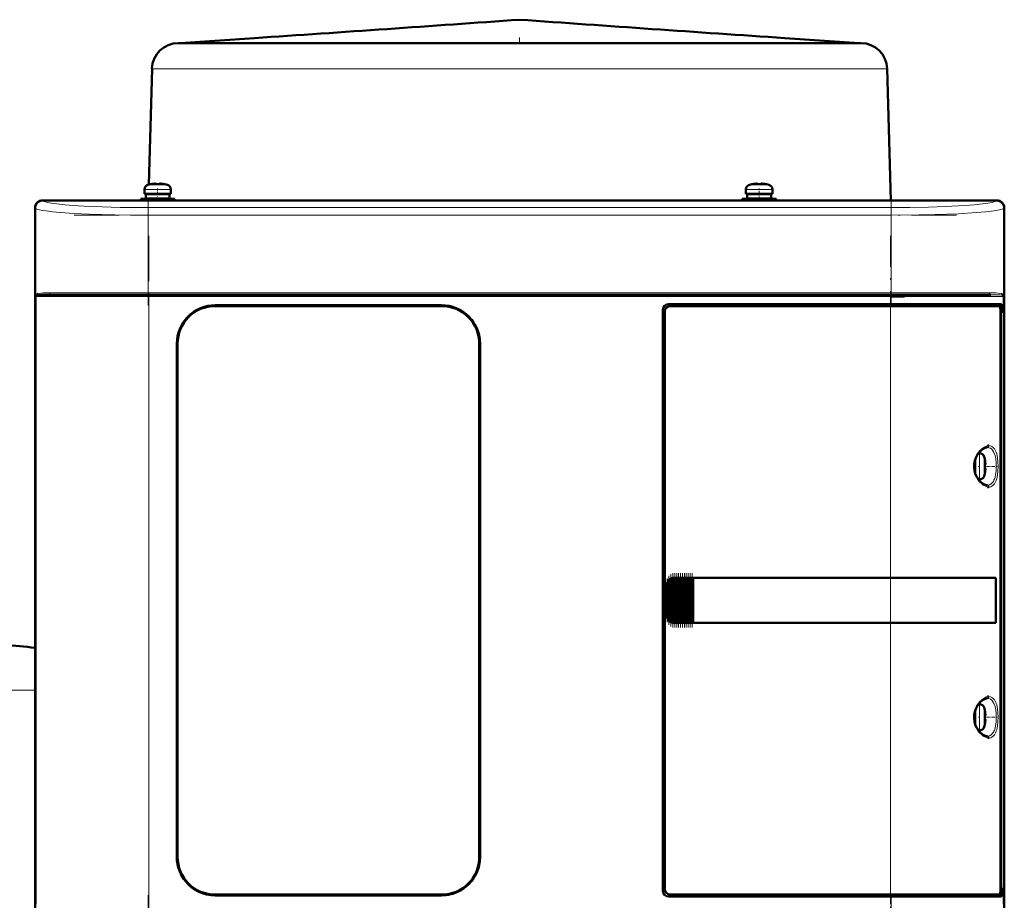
# Model space of a CAD drawing. Extents: x -1358 to 1757, y -1497 to 607.
# Tile 72 of 97: x 164 to 425, y 374 to 607. Entities that reach past the tile are written whole.
import ezdxf

# ---------------------------------------------------------------- set-up
doc = ezdxf.new("R2010")
doc.units = 0
doc.linetypes.add('DASHDOT', pattern=[18.5, 12, -3, 0.5, -3])

msp = doc.modelspace()

# ---------------------------------------------------------------- linework, layer by layer
at = {"color": 7, "lineweight": 50}
for p, q in [((206.79, 601.17), (206.3, 601.17)), ((226.46, 602.48), (206.78, 601.17)), ((223.61, 601.17), (206.79, 601.17)), ((228.45, 601.17), (223.61, 601.17)), ((277.93, 601.17), (228.45, 601.17)), ((248.96, 601.17), (243.96, 601.17)), ((249.98, 601.17), (248.96, 601.17)), ((254.9, 601.17), (249.64, 601.17)), ((255.66, 601.17), (254.9, 601.17)), ((256.19, 601.17), (255.66, 601.17)), ((261.43, 601.17), (256, 601.17)), ((261.96, 601.17), (261.43, 601.17)), ((263.42, 601.17), (261.96, 601.17)), ((268.52, 601.17), (262.85, 601.17)), ((268.86, 601.17), (268.52, 601.17)), ((270.67, 601.17), (268.86, 601.17)), ((276, 601.17), (270.18, 601.17)), ((276.19, 601.17), (276, 601.17)), ((277.85, 601.17), (276.19, 601.17)), ((283.78, 601.17), (277.85, 601.17)), ((311.61, 601.17), (277.93, 601.17)), ((283.86, 601.17), (283.78, 601.17)), ((285.97, 601.17), (283.86, 601.17)), ((291.75, 601.17), (285.75, 601.17)), ((291.77, 601.17), (291.75, 601.17)), ((294.28, 601.17), (291.77, 601.17)), ((299.77, 601.17), (293.8, 601.17)), ((302.14, 601.17), (299.77, 601.17)), ((301.82, 601.17), (301.8, 601.17)), ((307.81, 601.17), (301.82, 601.17)), ((309.92, 601.17), (307.81, 601.17)), ((309.79, 601.17), (309.7, 601.17)), ((315.72, 601.17), (309.79, 601.17)), ((369.95, 601.17), (311.61, 601.17)), ((317.47, 601.17), (315.72, 601.17)), ((317.57, 601.17), (317.37, 601.17)), ((323.39, 601.17), (317.57, 601.17)), ((325.21, 601.17), (323.39, 601.17)), ((325.05, 601.17), (324.7, 601.17)), ((330.72, 601.17), (325.05, 601.17)), ((331.9, 601.17), (330.72, 601.17)), ((332.13, 601.17), (331.6, 601.17)), ((334.59, 601.17), (332.13, 601.17)), ((337.57, 601.17), (334.59, 601.17)), ((337.9, 601.17), (337.57, 601.17)), ((338.66, 601.17), (337.9, 601.17)), ((343.92, 601.17), (338.66, 601.17)), ((344.6, 601.17), (343.59, 601.17)), ((349.6, 601.17), (344.6, 601.17)), ((367.1, 602.48), (386.78, 601.17)), ((374.49, 601.17), (369.95, 601.17)), ((387.15, 601.17), (374.49, 601.17)), ((387.26, 601.17), (387.15, 601.17)), ((199.31, 594.35), (198.5, 563.65)), ((394.26, 594.35), (395.17, 559.47)), ((197.3, 561.2), (197.3, 562.33)), ((198.87, 563.73), (198.87, 563.74)), ((199.86, 563.88), (200.03, 563.9)), ((200.3, 563.88), (200.3, 563.73)), ((201.3, 563.88), (201.3, 563.73)), ((202.73, 563.74), (202.72, 563.73)), ((204.3, 562.33), (204.3, 561.2)), ((356.8, 562.33), (356.8, 561.2)), ((358.37, 563.74), (358.37, 563.73)), ((359.8, 563.88), (359.8, 563.73)), ((360.8, 563.88), (360.8, 563.73)), ((362.22, 563.73), (362.22, 563.74)), ((363.8, 561.2), (363.8, 562.33)), ((170.29, 559.47), (176.09, 559.47)), ((423.27, 559.44), (170.31, 559.44)), ((176.09, 559.47), (176.09, 559.44)), ((176.09, 559.46), (180.49, 559.46)), ((180.49, 559.47), (300.09, 559.47)), ((180.49, 559.44), (180.49, 559.47)), ((200.8, 559.9), (196.3, 559.9)), ((196.3, 559.47), (196.3, 559.9)), ((197.3, 561.2), (200.8, 561.2)), ((200.8, 561.1), (197.65, 561.1)), ((197.65, 561.1), (197.65, 560)), ((200.8, 560), (197.65, 560)), ((198.41, 560), (198.4, 559.9)), ((198.44, 561.2), (198.44, 561.1)), ((198.8, 561.1), (198.8, 561.2)), ((198.8, 559.9), (198.8, 560)), ((204.3, 561.2), (200.8, 561.2)), ((200.8, 561.1), (203.95, 561.1)), ((200.8, 560), (203.95, 560)), ((200.8, 559.9), (205.3, 559.9)), ((202.8, 561.1), (202.8, 561.2)), ((202.8, 559.9), (202.8, 560)), ((203.95, 561.1), (203.95, 560)), ((205.3, 559.9), (205.3, 559.47)), ((300.09, 559.47), (300.09, 559.44)), ((300.09, 559.46), (304.49, 559.46)), ((304.49, 559.47), (413.09, 559.47)), ((304.49, 559.44), (304.49, 559.47)), ((355.8, 559.9), (360.3, 559.9)), ((355.8, 559.9), (355.8, 559.47)), ((356.8, 561.2), (360.3, 561.2)), ((357.15, 561.1), (360.3, 561.1)), ((357.15, 560), (357.15, 561.1)), ((360.3, 560), (357.15, 560)), ((358.3, 561.2), (358.3, 561.1)), ((358.3, 560), (358.3, 559.9)), ((360.3, 561.2), (363.8, 561.2)), ((363.45, 561.1), (360.3, 561.1)), ((363.45, 560), (360.3, 560)), ((364.8, 559.9), (360.3, 559.9)), ((362.3, 561.2), (362.3, 561.1)), ((362.3, 560), (362.3, 559.9)), ((363.45, 560), (363.45, 561.1)), ((364.8, 559.47), (364.8, 559.9)), ((413.09, 559.47), (413.09, 559.44)), ((413.09, 559.46), (417.49, 559.46)), ((417.49, 559.47), (423.29, 559.47)), ((417.49, 559.44), (417.49, 559.47)), ((168.29, 549.67), (168.29, 557.47)), ((168.32, 557.45), (168.32, 349.49)), ((425.26, 349.49), (425.26, 557.45)), ((425.29, 557.47), (425.29, 549.67)), ((168.32, 549.67), (168.29, 549.67)), ((168.3, 545.27), (168.3, 549.67)), ((425.29, 549.67), (425.26, 549.67)), ((425.29, 549.67), (425.29, 545.27)), ((168.29, 457.67), (168.29, 545.27)), ((168.29, 545.27), (168.32, 545.27)), ((425.26, 545.27), (425.29, 545.27)), ((425.29, 545.27), (425.29, 457.67)), ((198.5, 534.47), (171.83, 534.47)), ((395.08, 534.47), (198.5, 534.47)), ((415.17, 534.47), (395.08, 534.47)), ((395.25, 533.97), (398.79, 533.97)), ((421.75, 534.47), (415.17, 534.47)), ((424.85, 534.48), (424.91, 534.45)), ((424.96, 534.19), (424.91, 534.22)), ((424.95, 534.19), (424.91, 534.22)), ((216.09, 531.67), (276.09, 531.67)), ((276.09, 531.47), (216.09, 531.47)), ((334.79, 376.47), (334.79, 530.47)), ((335.29, 529.97), (335.29, 376.97)), ((336.29, 531.97), (395.08, 531.97)), ((395.08, 531.47), (336.79, 531.47)), ((424.57, 531.97), (395.08, 531.97)), ((395.08, 531.47), (424.01, 531.47)), ((424.26, 531.47), (424.01, 531.47)), ((424.26, 531.47), (424.09, 531.42)), ((424.25, 376.44), (424.25, 530.5)), ((424.26, 531.97), (424.26, 531.47)), ((424.57, 529.67), (424.57, 531.97)), ((424.25, 529.67), (424.57, 529.67)), ((424.25, 529.64), (424.37, 529.64)), ((424.57, 529.67), (424.37, 529.64)), ((424.37, 529.64), (424.37, 377.31)), ((205.89, 385.47), (205.89, 521.47)), ((206.09, 521.47), (206.09, 385.47)), ((286.09, 385.47), (286.09, 521.47)), ((286.29, 521.47), (286.29, 385.47)), ((418.48, 492.47), (418.69, 492.47)), ((420.09, 490.89), (420.1, 490.9)), ((417.46, 488.97), (417.46, 490.43)), ((417.46, 488.97), (417.46, 487.51)), ((417.56, 488.97), (417.56, 490.76)), ((417.56, 488.97), (417.56, 487.18)), ((420.24, 489.47), (420.09, 489.47)), ((420.24, 488.47), (420.09, 488.47)), ((420.1, 487.04), (420.09, 487.05)), ((418.69, 485.47), (418.48, 485.47)), ((168.32, 457.67), (168.29, 457.67)), ((168.3, 453.27), (168.3, 457.67)), ((335.79, 449.47), (335.79, 457.47)), ((336.16, 448.38), (336.16, 458.56)), ((336.3, 458.73), (336.46, 458.9)), ((336.67, 447.85), (336.67, 459.09)), ((336.81, 459.18), (336.97, 459.26)), ((337.18, 447.58), (337.18, 459.36)), ((337.32, 459.4), (337.48, 459.43)), ((337.69, 459.46), (337.83, 459.47)), ((337.69, 447.48), (337.69, 459.46)), ((337.86, 459.47), (337.8, 459.47)), ((337.86, 459.47), (337.83, 459.47)), ((337.86, 459.47), (337.99, 459.47)), ((338.2, 459.47), (337.99, 459.47)), ((338.2, 447.47), (338.2, 459.47)), ((338.34, 459.47), (338.2, 459.47)), ((338.34, 459.47), (338.42, 459.47)), ((338.42, 459.47), (338.5, 459.47)), ((338.71, 459.47), (338.5, 459.47)), ((338.71, 447.47), (338.71, 459.47)), ((338.85, 459.47), (338.71, 459.47)), ((338.85, 459.47), (338.93, 459.47)), ((338.93, 459.47), (339.01, 459.47)), ((339.22, 459.47), (339.01, 459.47)), ((339.22, 447.47), (339.22, 459.47)), ((339.36, 459.47), (339.22, 459.47)), ((339.36, 459.47), (339.44, 459.47)), ((339.44, 459.47), (339.52, 459.47)), ((339.73, 459.47), (339.52, 459.47)), ((339.73, 447.47), (339.73, 459.47)), ((339.87, 459.47), (339.73, 459.47)), ((339.87, 459.47), (339.95, 459.47)), ((339.95, 459.47), (340.03, 459.47)), ((340.24, 459.47), (340.03, 459.47)), ((340.24, 447.47), (340.24, 459.47)), ((340.38, 459.47), (340.24, 459.47)), ((340.38, 459.47), (340.46, 459.47)), ((340.46, 459.47), (340.54, 459.47)), ((340.75, 459.47), (340.54, 459.47)), ((340.75, 447.47), (340.75, 459.47)), ((340.89, 459.47), (340.75, 459.47)), ((340.89, 459.47), (340.97, 459.47)), ((340.97, 459.47), (341.05, 459.47)), ((341.26, 459.47), (341.05, 459.47)), ((341.26, 447.47), (341.26, 459.47)), ((341.4, 459.47), (341.26, 459.47)), ((341.4, 459.47), (341.48, 459.47)), ((341.48, 459.47), (341.56, 459.47)), ((341.77, 459.47), (341.56, 459.47)), ((341.77, 447.47), (341.77, 459.47)), ((341.91, 459.47), (341.77, 459.47)), ((341.91, 459.47), (341.99, 459.47)), ((341.99, 459.47), (342.07, 459.47)), ((342.28, 459.47), (342.07, 459.47)), ((342.28, 447.47), (342.28, 459.47)), ((342.42, 459.47), (342.28, 459.47)), ((342.42, 459.47), (342.49, 459.47)), ((342.49, 459.47), (342.58, 459.47)), ((342.75, 459.47), (342.58, 459.47)), ((342.75, 459.47), (342.75, 447.47)), ((342.79, 459.47), (342.75, 459.47)), ((342.79, 459.47), (395.08, 459.47)), ((342.82, 459.44), (342.79, 459.47)), ((342.82, 459.44), (395.08, 459.44)), ((342.82, 447.5), (342.82, 459.44)), ((342.82, 459.44), (395.08, 459.44)), ((423.06, 459.47), (395.08, 459.47)), ((396.83, 459.44), (395.13, 459.44)), ((397.76, 459.44), (397.17, 459.44)), ((397.83, 459.44), (397.76, 459.44)), ((400.81, 459.44), (400.74, 459.44)), ((406.59, 459.44), (400.81, 459.44)), ((423.06, 459.47), (422.75, 459.4)), ((423.01, 447.54), (423.01, 459.4)), ((423.06, 459.47), (423.06, 447.47)), ((425.29, 457.67), (425.26, 457.67)), ((425.29, 457.67), (425.29, 453.27)), ((168.29, 361.67), (168.29, 453.27)), ((168.29, 453.27), (168.32, 453.27)), ((425.26, 453.27), (425.29, 453.27)), ((425.29, 453.27), (425.29, 361.67)), ((336.46, 448.04), (336.3, 448.21)), ((336.97, 447.68), (336.81, 447.76)), ((337.48, 447.51), (337.32, 447.54)), ((337.83, 447.47), (337.69, 447.48)), ((337.86, 447.47), (337.8, 447.47)), ((337.83, 447.47), (337.86, 447.47)), ((337.86, 447.47), (337.99, 447.47)), ((338.2, 447.47), (337.99, 447.47)), ((338.34, 447.47), (338.2, 447.47)), ((338.34, 447.47), (338.42, 447.47)), ((338.42, 447.47), (338.5, 447.47)), ((338.71, 447.47), (338.5, 447.47)), ((338.85, 447.47), (338.71, 447.47)), ((338.85, 447.47), (338.93, 447.47)), ((338.93, 447.47), (339.01, 447.47)), ((339.22, 447.47), (339.01, 447.47)), ((339.36, 447.47), (339.22, 447.47)), ((339.36, 447.47), (339.44, 447.47)), ((339.44, 447.47), (339.52, 447.47)), ((339.73, 447.47), (339.52, 447.47)), ((339.87, 447.47), (339.73, 447.47)), ((339.87, 447.47), (339.95, 447.47)), ((339.95, 447.47), (340.03, 447.47)), ((340.24, 447.47), (340.03, 447.47)), ((340.38, 447.47), (340.24, 447.47)), ((340.38, 447.47), (340.46, 447.47)), ((340.46, 447.47), (340.54, 447.47)), ((340.75, 447.47), (340.54, 447.47)), ((340.89, 447.47), (340.75, 447.47)), ((340.89, 447.47), (340.97, 447.47)), ((340.97, 447.47), (341.05, 447.47)), ((341.26, 447.47), (341.05, 447.47)), ((341.4, 447.47), (341.26, 447.47)), ((341.4, 447.47), (341.48, 447.47)), ((341.48, 447.47), (341.56, 447.47)), ((341.77, 447.47), (341.56, 447.47)), ((341.91, 447.47), (341.77, 447.47)), ((341.91, 447.47), (341.99, 447.47)), ((341.99, 447.47), (342.07, 447.47)), ((342.28, 447.47), (342.07, 447.47)), ((342.42, 447.47), (342.28, 447.47)), ((342.42, 447.47), (342.49, 447.47)), ((342.49, 447.47), (342.58, 447.47)), ((342.75, 447.47), (342.58, 447.47)), ((342.75, 447.47), (342.79, 447.47)), ((342.79, 447.47), (342.82, 447.5)), ((395.08, 447.47), (342.79, 447.47)), ((342.82, 447.5), (395.08, 447.5)), ((423.06, 447.47), (395.08, 447.47)), ((397.59, 447.5), (397.76, 447.5)), ((400.51, 447.5), (400.81, 447.5)), ((400.81, 447.5), (401.54, 447.5)), ((403.7, 447.5), (406.59, 447.5)), ((406.59, 447.5), (406.91, 447.5)), ((423.06, 447.47), (422.75, 447.54)), ((418.48, 425.97), (418.69, 425.97)), ((417.46, 422.47), (417.46, 423.93)), ((417.56, 424.26), (417.56, 422.47)), ((420.09, 424.39), (420.1, 424.4)), ((420.24, 422.97), (420.09, 422.97)), ((417.46, 422.47), (417.46, 421.01)), ((417.56, 420.68), (417.56, 422.47)), ((420.24, 421.97), (420.09, 421.97)), ((420.1, 420.54), (420.09, 420.55)), ((418.69, 418.97), (418.48, 418.97)), ((424.25, 377.31), (424.37, 377.31)), ((424.57, 377.27), (424.25, 377.27)), ((424.37, 377.31), (424.57, 377.27)), ((424.57, 374.97), (424.57, 377.27)), ((216.09, 375.47), (276.09, 375.47)), ((276.09, 375.27), (216.09, 375.27)), ((395.08, 374.97), (336.29, 374.97)), ((336.79, 375.47), (395.08, 375.47)), ((424.01, 375.47), (395.08, 375.47)), ((395.08, 374.97), (424.57, 374.97)), ((424.01, 375.47), (424.26, 375.47)), ((424.09, 375.52), (424.26, 375.47)), ((424.26, 375.47), (424.26, 374.97))]:
    msp.add_line(p, q, dxfattribs=at)
at = {"color": 7, "linetype": 'DASHDOT', "lineweight": 18, "ltscale": 0.039375}
msp.add_line((296.78, 602.61), (296.78, 601.04), dxfattribs=at)
at = {"color": 7, "lineweight": 18}
for p, q in [((201.35, 594.35), (199.31, 594.35)), ((218.66, 594.35), (201.35, 594.35)), ((261.03, 594.35), (218.66, 594.35)), ((281.06, 594.35), (261.03, 594.35)), ((327.29, 594.35), (281.06, 594.35)), ((374.9, 594.35), (327.29, 594.35)), ((391.41, 594.35), (374.9, 594.35)), ((393.73, 594.35), (391.41, 594.35)), ((394.26, 594.35), (393.73, 594.35)), ((200.76, 562.33), (197.3, 562.33)), ((198.22, 563.57), (200.77, 563.57)), ((200.76, 562.33), (200.8, 562.33)), ((200.77, 563.57), (200.8, 563.57)), ((200.8, 563.57), (203.37, 563.57)), ((200.8, 562.33), (204.3, 562.33)), ((360.3, 562.33), (356.8, 562.33)), ((360.3, 563.57), (357.72, 563.57)), ((360.32, 563.57), (360.3, 563.57)), ((360.33, 562.33), (360.3, 562.33)), ((362.87, 563.57), (360.32, 563.57)), ((363.8, 562.33), (360.33, 562.33)), ((170.31, 559.44), (170.4, 559.36)), ((423.18, 559.36), (423.27, 559.44)), ((168.4, 557.36), (168.32, 557.45)), ((168.4, 557.36), (168.4, 533.97)), ((395.25, 557.54), (198.33, 557.54)), ((198.33, 555.54), (198.33, 557.54)), ((395.25, 557.54), (395.25, 555.54)), ((425.26, 557.45), (425.18, 557.36)), ((425.18, 533.97), (425.18, 557.36)), ((198.33, 534.97), (198.33, 555.54)), ((395.25, 555.54), (198.33, 555.54)), ((395.25, 555.54), (395.25, 534.97)), ((168.4, 533.97), (168.58, 533.97)), ((168.58, 372.97), (168.58, 533.97)), ((168.58, 533.97), (198.5, 533.97)), ((168.67, 534.22), (168.63, 534.19)), ((198.33, 534.97), (172.27, 534.97)), ((198.33, 534.97), (395.25, 534.97)), ((198.33, 534.97), (198.33, 534.47)), ((198.5, 534.47), (198.5, 533.97)), ((395.08, 533.97), (198.5, 533.97)), ((198.5, 533.97), (198.5, 372.97)), ((395.08, 534.47), (395.08, 533.97)), ((395.08, 531.97), (395.08, 533.97)), ((395.08, 533.97), (415.51, 533.97)), ((415.69, 534.97), (395.25, 534.97)), ((395.25, 534.47), (395.25, 534.97)), ((415.51, 533.97), (425, 533.97)), ((421.31, 534.97), (415.69, 534.97)), ((425.18, 533.97), (425, 533.97)), ((425, 372.97), (425, 533.97)), ((280.29, 530.75), (280.29, 530.77)), ((395.08, 531.47), (395.08, 531.97)), ((395.08, 459.47), (395.08, 531.47)), ((418.69, 492.47), (418.69, 489)), ((419.94, 491.54), (419.94, 488.99)), ((418.69, 489), (418.69, 488.97)), ((418.69, 485.47), (418.69, 488.97)), ((419.94, 488.99), (419.94, 488.97)), ((419.94, 488.97), (419.94, 486.4)), ((335.79, 457.47), (335.84, 457.47)), ((335.84, 457.47), (335.84, 449.47)), ((336.01, 448.68), (336.01, 458.26)), ((336.3, 458.73), (336.3, 448.21)), ((336.46, 448.04), (336.46, 458.9)), ((336.81, 447.76), (336.81, 459.18)), ((336.97, 459.26), (336.97, 447.68)), ((337.32, 447.54), (337.32, 459.4)), ((337.48, 459.43), (337.48, 447.51)), ((337.83, 459.47), (337.83, 447.47)), ((337.99, 447.47), (337.99, 459.47)), ((338.34, 459.47), (338.34, 447.47)), ((338.5, 459.47), (338.5, 447.47)), ((338.85, 459.47), (338.85, 447.47)), ((339.01, 459.47), (339.01, 447.47)), ((339.36, 459.47), (339.36, 447.47)), ((339.52, 459.47), (339.52, 447.47)), ((339.87, 459.47), (339.87, 447.47)), ((340.03, 447.47), (340.03, 459.47)), ((340.38, 459.47), (340.38, 447.47)), ((340.54, 459.47), (340.54, 447.47)), ((340.89, 459.47), (340.89, 447.47)), ((341.05, 459.47), (341.05, 447.47)), ((341.4, 459.47), (341.4, 447.47)), ((341.56, 447.47), (341.56, 459.47)), ((341.91, 459.47), (341.91, 447.47)), ((342.07, 459.47), (342.07, 447.47)), ((342.42, 447.47), (342.42, 459.47)), ((342.58, 459.47), (342.58, 447.47)), ((395.08, 459.44), (395.08, 459.47)), ((395.08, 459.44), (395.08, 447.5)), ((335.84, 449.47), (335.79, 449.47)), ((395.08, 447.47), (395.08, 447.5)), ((395.08, 375.47), (395.08, 447.47)), ((168.29, 429.66), (136.79, 429.66)), ((418.69, 425.97), (418.69, 422.5)), ((419.94, 425.04), (419.94, 422.49)), ((418.69, 422.5), (418.69, 422.47)), ((418.69, 418.97), (418.69, 422.47)), ((419.94, 422.49), (419.94, 422.47)), ((419.94, 422.47), (419.94, 419.9)), ((395.08, 374.97), (395.08, 375.47)), ((395.08, 372.97), (395.08, 374.97))]:
    msp.add_line(p, q, dxfattribs=at)
at = {"color": 7, "linetype": 'DASHDOT', "lineweight": 18, "ltscale": 0.000942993}
msp.add_line((199.8, 563.87), (199.8, 563.91), dxfattribs=at)
at = {"color": 7, "linetype": 'DASHDOT', "lineweight": 18, "ltscale": 0.000958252}
msp.add_line((361.3, 563.91), (361.3, 563.87), dxfattribs=at)
at = {"color": 7, "linetype": 'DASHDOT', "lineweight": 18, "ltscale": 0.085722}
msp.add_line((200.8, 559.18), (200.8, 562.61), dxfattribs=at)
at = {"color": 7, "linetype": 'DASHDOT', "lineweight": 18, "ltscale": 0.000744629}
msp.add_line((201.8, 563.88), (201.8, 563.91), dxfattribs=at)
at = {"color": 7, "linetype": 'DASHDOT', "lineweight": 18, "ltscale": 0.000761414}
msp.add_line((359.3, 563.91), (359.3, 563.88), dxfattribs=at)
at = {"color": 7, "linetype": 'DASHDOT', "lineweight": 18, "ltscale": 0.072885}
msp.add_line((360.3, 559.65), (360.3, 562.57), dxfattribs=at)
at = {"color": 7, "linetype": 'DASHDOT', "lineweight": 18}
for p, q in [((198.33, 559.7), (198.33, 531.63)), ((395.25, 559.7), (395.25, 531.63)), ((178.64, 555.54), (414.95, 555.54)), ((198.5, 550.07), (198.5, 356.87)), ((395.08, 356.87), (395.08, 550.07)), ((414.95, 534.97), (178.64, 534.97)), ((414.74, 533.97), (178.85, 533.97)), ((198.33, 375.31), (198.33, 347.24)), ((395.25, 375.31), (395.25, 347.24))]:
    msp.add_line(p, q, dxfattribs=at)
at = {"color": 7, "linetype": 'DASHDOT', "lineweight": 18, "ltscale": 0.000366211}
msp.add_line((280.29, 530.75), (280.29, 530.77), dxfattribs=at)
at = {"color": 7, "linetype": 'DASHDOT', "lineweight": 18, "ltscale": 0.008936}
for p, q in [((417.23, 488.97), (417.59, 488.97)), ((417.23, 422.47), (417.59, 422.47))]:
    msp.add_line(p, q, dxfattribs=at)
at = {"color": 7, "linetype": 'DASHDOT', "lineweight": 18, "ltscale": 0.006442}
for p, q in [((418.71, 488.97), (418.45, 488.97)), ((418.71, 422.47), (418.45, 422.47))]:
    msp.add_line(p, q, dxfattribs=at)
at = {"color": 7, "linetype": 'DASHDOT', "lineweight": 18, "ltscale": 0.000941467}
for p, q in [((420.24, 489.97), (420.27, 489.97)), ((420.24, 423.47), (420.27, 423.47))]:
    msp.add_line(p, q, dxfattribs=at)
at = {"color": 7, "linetype": 'DASHDOT', "lineweight": 18, "ltscale": 0.072147}
for p, q in [((420.53, 488.97), (423.41, 488.97)), ((420.53, 422.47), (423.41, 422.47))]:
    msp.add_line(p, q, dxfattribs=at)
at = {"color": 7, "linetype": 'DASHDOT', "lineweight": 18, "ltscale": 0.000793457}
for p, q in [((420.24, 487.97), (420.27, 487.97)), ((420.24, 421.47), (420.27, 421.47))]:
    msp.add_line(p, q, dxfattribs=at)
at = {"color": 7, "linetype": 'DASHDOT', "lineweight": 18, "ltscale": 0.325664}
msp.add_line((336.38, 446.96), (336.38, 459.98), dxfattribs=at)
at = {"color": 7, "linetype": 'DASHDOT', "lineweight": 18, "ltscale": 0.347389}
msp.add_line((336.89, 446.52), (336.89, 460.42), dxfattribs=at)
at = {"color": 7, "linetype": 'DASHDOT', "lineweight": 18, "ltscale": 0.357764}
msp.add_line((337.4, 446.31), (337.4, 460.63), dxfattribs=at)
at = {"color": 7, "linetype": 'DASHDOT', "lineweight": 18, "ltscale": 0.359999}
for p, q in [((337.91, 446.27), (337.91, 460.67)), ((338.42, 446.27), (338.42, 460.67)), ((338.93, 446.27), (338.93, 460.67)), ((339.44, 446.27), (339.44, 460.67)), ((339.96, 446.27), (339.96, 460.67)), ((340.47, 446.27), (340.47, 460.67)), ((340.98, 446.27), (340.98, 460.67)), ((341.49, 446.27), (341.49, 460.67)), ((342, 446.27), (342, 460.67)), ((342.5, 446.27), (342.5, 460.67))]:
    msp.add_line(p, q, dxfattribs=at)
at = {"color": 7, "linetype": 'DASHDOT', "lineweight": 18, "ltscale": 0.287631}
msp.add_line((335.94, 447.72), (335.94, 459.22), dxfattribs=at)
at = {"color": 7, "lineweight": 50}
for points in [[(199.8, 563.88), (200.13, 563.9), (200.24, 563.9), (200.28, 563.89), (200.29, 563.89), (200.29, 563.88), (200.3, 563.88), (200.3, 563.88)], [(200.24, 563.9), (200.29, 563.89), (200.29, 563.89), (200.29, 563.88), (200.3, 563.88), (200.3, 563.88)], [(201.8, 563.88), (201.6, 563.9), (201.36, 563.9), (201.31, 563.89), (201.3, 563.89), (201.3, 563.88), (201.3, 563.88), (201.3, 563.88)], [(359.3, 563.88), (359.49, 563.9), (359.73, 563.9), (359.78, 563.89), (359.79, 563.89), (359.79, 563.88), (359.8, 563.88), (359.8, 563.88)], [(359.75, 563.9), (359.78, 563.89), (359.79, 563.89), (359.79, 563.88), (359.8, 563.88)], [(361.3, 563.88), (360.97, 563.9), (360.85, 563.9), (360.81, 563.89), (360.8, 563.89), (360.8, 563.88), (360.8, 563.88), (360.8, 563.88)], [(171.83, 534.47), (170.76, 534.46), (169.89, 534.43), (169.21, 534.37), (168.82, 534.28), (168.67, 534.22)], [(205.89, 521.47), (205.96, 522.64), (206.17, 523.79), (206.5, 524.91), (206.96, 525.99), (207.26, 526.56), (207.6, 527.11), (208.1, 527.81), (208.67, 528.46), (209.28, 529.06), (210.2, 529.79), (211.2, 530.41), (212.27, 530.91), (213.38, 531.29), (214.27, 531.5), (215.18, 531.63), (216.09, 531.67)], [(286.29, 521.47), (286.22, 522.64), (286.02, 523.79), (285.68, 524.91), (285.22, 525.99), (284.92, 526.56), (284.58, 527.11), (284.08, 527.81), (283.52, 528.46), (282.9, 529.06), (281.98, 529.79), (280.98, 530.41), (279.92, 530.91), (278.8, 531.29), (277.91, 531.5), (277, 531.63), (276.09, 531.67)], [(424.25, 530.5), (424.23, 530.94), (424.15, 531.3), (424.1, 531.41), (424.06, 531.45), (424.01, 531.47), (424.01, 531.47)], [(418.41, 492.38), (418.97, 493.03), (419.53, 493.5), (420.07, 493.81), (420.52, 493.95), (420.77, 493.97)], [(420.85, 494.44), (421.1, 494.47), (421.2, 494.47)], [(418.41, 485.56), (417.96, 486.27), (417.59, 487.09), (417.38, 487.85), (417.27, 488.77), (417.3, 489.58), (417.45, 490.4), (417.75, 491.25), (418.22, 492.1), (418.41, 492.38)], [(420.24, 489.97), (420.26, 489.64), (420.26, 489.52), (420.25, 489.49), (420.25, 489.48), (420.25, 489.47), (420.24, 489.47), (420.24, 489.47)], [(420.26, 489.68), (420.26, 489.51), (420.25, 489.48), (420.25, 489.48), (420.25, 489.47), (420.24, 489.47), (420.24, 489.47)], [(420.26, 488.25), (420.26, 488.4), (420.25, 488.45), (420.25, 488.46), (420.25, 488.47), (420.24, 488.47), (420.24, 488.47)], [(420.24, 487.97), (420.26, 488.16), (420.26, 488.4), (420.25, 488.45), (420.25, 488.46), (420.25, 488.47), (420.24, 488.47), (420.24, 488.47)], [(420.77, 483.97), (420.33, 484.04), (419.86, 484.24), (419.3, 484.62), (418.74, 485.15), (418.41, 485.56)], [(421.2, 483.47), (420.88, 483.5), (420.85, 483.5)], [(423.01, 459.4), (418.42, 459.43), (395.08, 459.44)], [(395.08, 447.5), (417.51, 447.51), (423.01, 447.54)], [(418.41, 419.06), (417.96, 419.77), (417.59, 420.59), (417.38, 421.35), (417.27, 422.27), (417.3, 423.08), (417.45, 423.9), (417.75, 424.75), (418.22, 425.6), (418.41, 425.88)], [(418.41, 425.88), (418.97, 426.53), (419.53, 427), (420.07, 427.31), (420.52, 427.45), (420.77, 427.47)], [(420.85, 427.94), (421.1, 427.97), (421.2, 427.97)], [(420.24, 423.47), (420.26, 423.14), (420.26, 423.02), (420.25, 422.99), (420.25, 422.98), (420.25, 422.97), (420.24, 422.97), (420.24, 422.97)], [(420.26, 423.18), (420.26, 423.01), (420.25, 422.98), (420.25, 422.98), (420.25, 422.97), (420.24, 422.97), (420.24, 422.97)], [(420.26, 421.75), (420.26, 421.9), (420.25, 421.95), (420.25, 421.96), (420.25, 421.97), (420.24, 421.97), (420.24, 421.97)], [(420.24, 421.47), (420.26, 421.66), (420.26, 421.9), (420.25, 421.95), (420.25, 421.96), (420.25, 421.97), (420.24, 421.97), (420.24, 421.97)], [(420.77, 417.47), (420.33, 417.54), (419.86, 417.74), (419.3, 418.12), (418.74, 418.65), (418.41, 419.06)], [(421.2, 416.97), (420.88, 417), (420.85, 417)], [(216.09, 375.27), (214.92, 375.34), (213.77, 375.55), (212.65, 375.88), (211.57, 376.34), (211, 376.64), (210.45, 376.98), (209.75, 377.48), (209.1, 378.04), (208.5, 378.66), (207.77, 379.58), (207.15, 380.58), (206.65, 381.65), (206.27, 382.76), (206.06, 383.65), (205.93, 384.56), (205.89, 385.47)], [(286.29, 385.47), (286.22, 384.3), (286.02, 383.15), (285.68, 382.03), (285.22, 380.95), (284.92, 380.38), (284.58, 379.83), (284.08, 379.13), (283.52, 378.48), (282.9, 377.88), (281.98, 377.15), (280.98, 376.53), (279.92, 376.03), (278.8, 375.65), (277.91, 375.44), (277, 375.31), (276.09, 375.27)], [(424.01, 375.47), (424.05, 375.48), (424.08, 375.51), (424.13, 375.59), (424.21, 375.91), (424.25, 376.44)]]:
    msp.add_lwpolyline(points, dxfattribs=at)
at = {"color": 7, "lineweight": 18}
for points in [[(170.4, 559.36), (170.68, 559.18), (171.04, 559.06), (171.54, 558.93), (172.62, 558.72), (174.08, 558.52), (176.21, 558.3), (179.74, 558.03), (182.78, 557.87), (186.09, 557.73), (190.85, 557.61), (197.09, 557.54), (198.33, 557.54)], [(395.25, 557.54), (400.26, 557.57), (405.15, 557.66), (409.71, 557.82), (414.78, 558.09), (417.37, 558.3), (419.5, 558.52), (420.96, 558.72), (422.04, 558.93), (422.54, 559.06), (422.9, 559.19), (423.18, 559.36)], [(198.33, 555.54), (193.84, 555.56), (189.42, 555.63), (182.54, 555.84), (178.54, 556.03), (174.99, 556.27), (172.98, 556.45), (171.28, 556.65), (170.29, 556.8), (169.49, 556.96), (168.99, 557.09), (168.62, 557.23), (168.4, 557.36)], [(425.18, 557.36), (425.01, 557.25), (424.74, 557.14), (424.38, 557.03), (423.57, 556.85), (422.52, 556.68), (420.41, 556.43), (417.84, 556.21), (413.17, 555.93), (406.9, 555.7), (402.7, 555.6), (395.25, 555.54)], [(169.84, 534.85), (170.54, 534.92), (171.35, 534.96), (172.27, 534.97)], [(421.31, 534.97), (422.23, 534.96), (423.05, 534.92), (423.74, 534.85)], [(424.91, 534.22), (424.7, 534.3), (424.52, 534.34), (424.08, 534.4), (422.67, 534.46), (421.76, 534.47)], [(418.75, 493.11), (419.3, 493.64), (419.93, 494.08), (420.5, 494.35), (420.85, 494.44)], [(420.77, 493.97), (421.2, 493.92), (421.6, 493.76), (421.96, 493.49), (422.27, 493.11), (422.55, 492.62)], [(421.2, 494.47), (421.62, 494.42), (422.01, 494.26), (422.37, 493.99), (422.68, 493.61), (422.97, 493.1)], [(418.75, 484.83), (418.3, 485.39), (417.92, 485.98), (417.71, 486.39), (417.39, 487.23), (417.19, 488.1), (417.13, 488.97), (417.19, 489.85), (417.33, 490.5), (417.54, 491.14), (417.93, 491.98), (418.18, 492.37), (418.75, 493.11)], [(422.55, 492.62), (422.83, 491.84), (423.02, 490.95), (423.13, 490.01), (423.17, 488.97)], [(422.97, 493.1), (423.13, 492.7), (423.27, 492.25), (423.48, 491.28), (423.61, 490.15), (423.65, 488.97)], [(423.17, 488.97), (423.11, 487.65), (422.99, 486.8), (422.84, 486.12), (422.67, 485.6), (422.55, 485.32)], [(423.65, 488.97), (423.61, 487.8), (423.48, 486.67), (423.27, 485.69), (423.13, 485.25), (422.97, 484.84)], [(420.85, 483.5), (420.26, 483.69), (419.71, 483.99), (419.29, 484.3), (418.75, 484.83)], [(422.55, 485.32), (422.39, 485), (422.2, 484.72), (422, 484.49), (421.78, 484.3), (421.4, 484.09), (420.98, 483.98), (420.77, 483.97)], [(422.97, 484.84), (422.69, 484.34), (422.37, 483.95), (422, 483.68), (421.71, 483.55), (421.4, 483.48), (421.2, 483.47)], [(418.75, 418.33), (418.3, 418.89), (417.92, 419.48), (417.71, 419.89), (417.39, 420.73), (417.19, 421.6), (417.13, 422.47), (417.19, 423.35), (417.33, 424), (417.54, 424.64), (417.93, 425.48), (418.18, 425.87), (418.75, 426.61)], [(418.75, 426.61), (419.3, 427.14), (419.93, 427.58), (420.5, 427.85), (420.85, 427.94)], [(420.77, 427.47), (421.2, 427.42), (421.6, 427.26), (421.96, 426.99), (422.27, 426.61), (422.55, 426.12)], [(421.2, 427.97), (421.62, 427.92), (422.01, 427.76), (422.37, 427.49), (422.68, 427.11), (422.97, 426.6)], [(422.55, 426.12), (422.83, 425.34), (423.02, 424.45), (423.13, 423.51), (423.17, 422.47)], [(422.97, 426.6), (423.13, 426.2), (423.27, 425.75), (423.48, 424.78), (423.61, 423.65), (423.65, 422.47)], [(423.17, 422.47), (423.11, 421.15), (422.99, 420.3), (422.84, 419.62), (422.67, 419.1), (422.55, 418.82)], [(423.65, 422.47), (423.61, 421.3), (423.48, 420.17), (423.27, 419.19), (423.13, 418.75), (422.97, 418.34)], [(420.85, 417), (420.26, 417.19), (419.71, 417.49), (419.29, 417.8), (418.75, 418.33)], [(422.55, 418.82), (422.39, 418.5), (422.2, 418.22), (422, 417.99), (421.78, 417.8), (421.4, 417.59), (420.98, 417.48), (420.77, 417.47)], [(422.97, 418.34), (422.69, 417.84), (422.37, 417.45), (422, 417.18), (421.71, 417.05), (421.4, 416.98), (421.2, 416.97)]]:
    msp.add_lwpolyline(points, dxfattribs=at)
at = {"color": 7, "lineweight": 50}
for centre, radius, start, end in [((-1310.55, 23328.87), 22778.31, 273.869095, 274.0464), ((1904.12, 23328.87), 22778.31, 265.953602, 266.130907), ((206.3, 594.17), 7, 90.0001, 178.5003), ((387.26, 594.17), 7, 1.4997, 89.9999), ((198.6, 562.33), 1.3, 106.6015, 180), ((200.8, 554.95), 9, 102.3778, 106.6015), ((200.8, 554.95), 8.99, 96.3893, 102.3497), ((200.8, 554.95), 8.99, 96.3893, 102.3497), ((200.8, 553.84), 9.9, 87.106, 92.8938), ((200.8, 553.84), 9.9, 87.1058, 92.8956), ((201.36, 560.1), 3.8, 83.4188, 87.715), ((200.8, 554.95), 8.99, 77.6508, 83.6103), ((200.8, 554.95), 8.99, 77.6503, 83.6107), ((200.8, 554.95), 9, 73.3984, 77.6222), ((203, 562.33), 1.3, 0, 73.3984), ((358.1, 562.33), 1.3, 106.6015, 180), ((360.3, 554.95), 9, 102.3778, 106.6015), ((360.3, 554.95), 8.99, 96.3893, 102.3497), ((360.3, 554.95), 8.99, 96.3897, 102.3492), ((359.73, 560.1), 3.8, 92.2845, 96.5812), ((360.3, 553.84), 9.9, 87.1058, 92.8956), ((360.3, 553.84), 9.9, 87.106, 92.8938), ((360.84, 559.86), 4.04, 83.5189, 86.8257), ((360.3, 554.95), 8.99, 77.6503, 83.6107), ((360.3, 554.95), 8.99, 77.6503, 83.6107), ((360.3, 554.95), 9, 73.3984, 77.6222), ((362.5, 562.33), 1.3, 0, 73.3984), ((170.29, 557.47), 2, 90.0019, 179.9981), ((168.24, 534.46), 0.492, 330.2782, 0.6469), ((169.45, 533.61), 1.12, 108.2603, 129.6068), ((424.12, 533.59), 1.14, 50.524, 71.3952), ((425.34, 534.46), 0.491, 178.4725, 210.1378), ((424.72, 534.29), 0.22, 34.3264, 55.7856), ((425.34, 534.46), 0.49, 178.9383, 209.4129), ((425.4, 534.4), 0.489, 174.524, 206.2763), ((425.39, 534.4), 0.485, 178.4725, 205.4495), ((216.09, 521.47), 10.2, 89.9997, 180.0003), ((216.09, 521.47), 10, 90, 180), ((276.09, 521.47), 10.2, 359.9997, 90.0003), ((276.09, 521.47), 10, 0, 90), ((336.29, 530.47), 1.5, 90, 180), ((418.69, 491.17), 1.3, 16.6015, 90), ((411.31, 488.97), 9, 12.3778, 16.6016), ((411.31, 488.97), 8.99, 6.3893, 12.3497), ((411.31, 488.97), 8.99, 6.3893, 12.3497), ((410.2, 488.97), 9.9, 357.106, 2.8938), ((410.2, 488.97), 9.9, 357.1058, 2.8956), ((418.69, 486.77), 1.3, 270, 343.3985), ((411.31, 488.97), 9, 343.3984, 347.6222), ((411.31, 488.97), 8.99, 347.6508, 353.6103), ((411.31, 488.97), 8.99, 347.6503, 353.6107), ((337.95, 457.42), 2.11, 167.8164, 178.6977), ((338.23, 457.36), 2.4, 157.7787, 167.7127), ((337.93, 457.5), 2.06, 148.9704, 158.2673), ((337.79, 457.34), 2.04, 136.9534, 143.1617), ((337.83, 457.6), 1.89, 127.9225, 136.7729), ((337.92, 457.1), 2.35, 118.0492, 122.0459), ((337.81, 457.7), 1.77, 110.7187, 118.3943), ((337.92, 456.92), 2.55, 103.6061, 106.9099), ((337.83, 457.76), 1.71, 94.6829, 101.9834), ((404.18, -7151.04), 7610.48, 89.911285, 89.981827), ((337.93, 449.51), 2.09, 181.2162, 192.2147), ((338.31, 449.61), 2.48, 192.5876, 202.176), ((337.93, 449.44), 2.06, 201.7327, 211.0296), ((337.79, 449.6), 2.04, 216.8383, 223.0466), ((337.83, 449.34), 1.89, 223.2271, 232.0775), ((337.92, 449.84), 2.35, 237.9541, 241.9508), ((337.81, 449.24), 1.77, 241.6057, 249.2813), ((337.92, 450.02), 2.55, 253.0901, 256.3939), ((337.83, 449.18), 1.71, 258.0166, 265.3171), ((136.9, 123.82), 318.64, 84.3467, 85.815), ((418.69, 424.67), 1.3, 16.6015, 90), ((411.31, 422.47), 9, 12.3778, 16.6016), ((411.31, 422.47), 8.99, 6.3893, 12.3497), ((411.31, 422.47), 8.99, 6.3893, 12.3497), ((410.2, 422.47), 9.9, 357.106, 2.8938), ((410.2, 422.47), 9.9, 357.1058, 2.8956), ((411.31, 422.47), 9, 343.3984, 347.6222), ((411.31, 422.47), 8.99, 347.6508, 353.6103), ((411.31, 422.47), 8.99, 347.6503, 353.6107), ((418.69, 420.27), 1.3, 270, 343.3985), ((216.09, 385.47), 10.2, 179.9997, 270.0003), ((216.09, 385.47), 10, 180, 270), ((276.09, 385.47), 10, 270, 360), ((276.09, 385.47), 10.2, 269.9997, 0.0003), ((336.29, 376.47), 1.5, 180, 270)]:
    msp.add_arc(centre, radius, start, end, dxfattribs=at)
at = {"color": 7, "lineweight": 18}
for centre, radius, start, end in [((170.41, 557.35), 2.01, 90.341, 179.659), ((169.73, 533.45), 1.43, 137.7644, 158.739), ((169.34, 533.24), 1.19, 126.659, 141.9489), ((168.19, 534.4), 0.486, 334.3281, 1.2269), ((169.12, 534.03), 0.585, 130.7903, 138.8144), ((170.31, 531.17), 3.7, 97.2626, 109.1432), ((171.83, 534.88), 0.407, 270.9608, 320.191), ((171.73, 534.96), 0.541, 319.8755, 0.6368), ((421.85, 534.97), 0.538, 179.5454, 220.6147), ((421.76, 534.89), 0.416, 220.3259, 268.918), ((423.29, 531.23), 3.65, 70.88, 82.9053), ((423.85, 533.45), 1.43, 21.2608, 42.2353), ((424.24, 533.24), 1.19, 38.0507, 53.3418), ((420.64, 494.47), 0.564, 339.2624, 0.1049), ((420.64, 483.47), 0.564, 359.8915, 20.7338), ((420.64, 427.97), 0.564, 339.2668, 0.1093), ((420.64, 416.97), 0.564, 359.8953, 20.7377)]:
    msp.add_arc(centre, radius, start, end, dxfattribs=at)
at = {"color": 7, "lineweight": 50}
for centre, major_axis, ratio, start_param, end_param in [((170.32, 557.44), (1.42, -1.42), 0.995146, 2.358627, 3.924558), ((423.26, 557.44), (1.42, 1.42), 0.995146, 5.50022, 7.06615), ((423.29, 557.47), (-1.41, 1.41), 0.999973, 3.927005, 5.497773), ((336.79, 529.97), (1.06, -1.06), 0.997265, 2.357564, 3.925621), ((336.79, 529.97), (1.06, -1.06), 0.997265, 2.357564, 3.925621), ((337.8, 457.47), (-2.01, 0), 0.996195, 4.712389, 6.283185), ((337.8, 449.47), (2.01, 0), 0.996195, 3.141593, 4.712389), ((336.79, 376.97), (1.06, 1.06), 0.997265, 2.357564, 3.925621), ((336.79, 376.97), (-1.06, -1.06), 0.997265, 5.499157, 7.067214)]:
    msp.add_ellipse(centre, major_axis=major_axis, ratio=ratio, start_param=start_param, end_param=end_param, dxfattribs=at)
at = {"color": 7, "lineweight": 18}
for centre, major_axis, ratio, start_param, end_param in [((423.18, 557.36), (1.41, -1.41), 0.995146, 0.787831, 2.353761), ((169.08, 533.97), (0, -0.5), 0.997564, 4.254214, 4.712389), ((424.51, 533.97), (0, 0.5), 0.997564, 4.712389, 5.170556), ((420.77, 494.47), (0, -0.5), 0.870878, 6.283066, 7.441147), ((420.77, 483.47), (0, -0.5), 0.870879, 1.983681, 3.141672), ((420.77, 427.97), (0, -0.5), 0.870879, 6.283058, 7.441106), ((420.77, 416.97), (0, -0.5), 0.870878, 1.983645, 3.141665)]:
    msp.add_ellipse(centre, major_axis=major_axis, ratio=ratio, start_param=start_param, end_param=end_param, dxfattribs=at)

doc.saveas('drawing.dxf')
